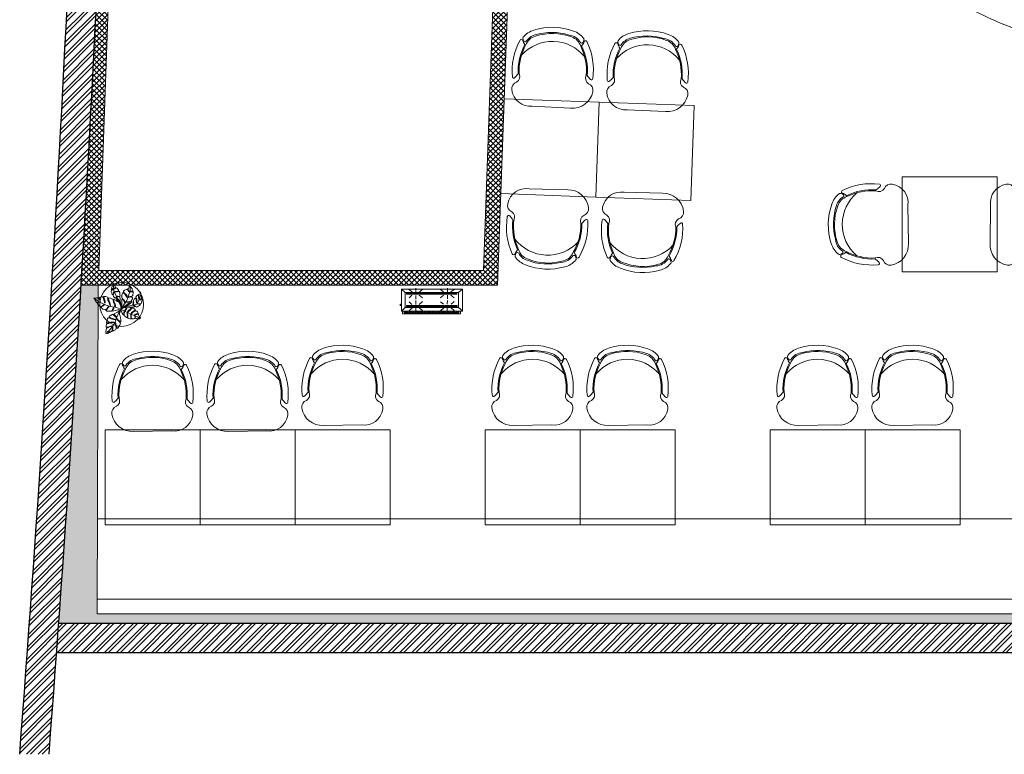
# Model space of a CAD drawing. Header units: millimetres. Extents: x 256680 to 410391, y -77299 to -22623.
# Tile 191 of 241: x 382854 to 389591, y -77003 to -71975. Entities that reach past the tile are written whole.
import ezdxf

# ---------------------------------------------------------------- set-up
doc = ezdxf.new("R2010")
doc.units = ezdxf.units.MM
doc.header["$LTSCALE"] = 2.5
doc.linetypes.add('HIDDENX2', pattern=[19.049999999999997, 12.7, -6.35])
for name, color, linetype, lineweight in [('ELEVATION 1', 143, 'Continuous', 18), ('ELEVATION 3', 23, 'Continuous', 13), ('FURNITURES', 30, 'Continuous', 15), ('HATCH LIGHT', 250, 'Continuous', 0), ('TREES', 55, 'Continuous', 5), ('WALL', 132, 'Continuous', 25)]:
    doc.layers.add(name, color=color, linetype=linetype, lineweight=lineweight)

# ---------------------------------------------------------------- blocks, each defined once
blk = doc.blocks.new('04P-CH~1')
blk.add_line((-0.6031483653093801, 0.6001817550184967), (-0.3259178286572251, 0.5969723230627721))
for centre, radius, start, end in [((-0.6123443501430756, 0.4516051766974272), 0.148860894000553, 86.45825840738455, 170.8444097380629), ((-0.3081052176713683, 0.4618155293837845), 0.1363255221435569, 9.13238634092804, 97.50786775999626), ((-0.7091651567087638, 0.4672097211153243), 0.05079066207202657, 170.8444097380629, 251.0023082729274), ((-0.2234067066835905, 0.4739772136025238), 0.05079066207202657, 290.5940558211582, 10.75195435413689), ((-0.3025703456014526, 0.3344026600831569), 0.4559836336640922, 173.9296067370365, 208.6243251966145), ((-0.7461821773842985, 0.3807082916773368), 0.01, 46.56635044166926, 168.9611198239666), ((-0.9103324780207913, 0.20732829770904), 0.2487591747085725, 38.01323135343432, 46.56635044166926), ((-0.7491188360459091, 0.3791521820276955), 0.04638056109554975, 334.7033744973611, 59.67207026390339), ((-0.3124619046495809, 0.3390812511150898), 0.4024527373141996, 176.9456822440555, 208.3688467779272), ((-0.3123134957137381, 0.339010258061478), 0.3953949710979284, 177.0536994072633, 208.5231631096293), ((-0.6165329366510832, 0.3347719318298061), 0.395394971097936, 333.0732009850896, 4.542664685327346), ((-0.6163865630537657, 0.3348470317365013), 0.4024527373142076, 333.2275173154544, 4.650681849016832), ((-0.1810154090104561, 0.3870668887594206), 0.04638056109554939, 121.9242938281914, 206.8929895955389), ((-0.6261439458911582, 0.3298946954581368), 0.4559836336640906, 332.97203889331, 7.666757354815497), ((-0.01507763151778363, 0.2198008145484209), 0.2487591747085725, 135.0300136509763, 143.5831327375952), ((-0.183994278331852, 0.388540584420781), 0.01, 12.63524426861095, 135.0300136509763), ((-0.4650128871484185, 0.4209880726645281), 0.2984630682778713, 220.6847974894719, 320.3883365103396), ((-0.5508516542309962, 0.06342454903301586), 0.143257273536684, 143.8869854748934, 158.532609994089), ((-0.5650891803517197, 0.1825388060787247), 0.1, 198.8657511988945, 254.7714601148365), ((-0.359496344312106, 0.1854030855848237), 0.1, 286.8249039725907, 342.7306128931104), ((-0.37041003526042, 0.06593842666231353), 0.143257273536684, 23.06375409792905, 37.70937861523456), ((-0.6934768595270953, 0.1195123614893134), 0.01, 200.825950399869, 338.532609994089), ((-0.6722474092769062, 0.1012386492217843), 0.01, 162.6984799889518, 217.1873220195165), ((-0.5508516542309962, 0.06342454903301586), 0.1371488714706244, 154.5720803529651, 162.6984799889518), ((-0.565089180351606, 0.1825388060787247), 0.1445087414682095, 217.1873220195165, 254.7714601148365), ((-0.6656831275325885, 0.118019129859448), 0.01, 32.67559531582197, 154.5720803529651), ((-0.565089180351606, 0.1825388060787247), 0.1095070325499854, 212.675595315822, 265.1902148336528), ((-0.4661007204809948, 0.4572993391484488), 0.3918096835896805, 251.3561602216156, 290.2402038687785), ((-0.5751096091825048, 0.06345261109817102), 0.01, 75.17077140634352, 85.19021483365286), ((-0.4624460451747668, 0.4792239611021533), 0.4207656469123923, 254.8304803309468, 288.6631076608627), ((-0.359496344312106, 0.1854030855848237), 0.1095070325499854, 286.8249039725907, 328.9207687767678), ((-0.359496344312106, 0.1854030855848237), 0.1445087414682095, 286.8249039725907, 324.4090420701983), ((-0.2571440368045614, 0.1237108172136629), 0.01, 27.02428373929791, 148.9207687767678), ((-0.37041003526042, 0.06593842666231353), 0.1371488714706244, 18.89788410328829, 27.02428373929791), ((-0.2501148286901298, 0.1071197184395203), 0.01, 324.4090420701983, 18.89788410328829), ((-0.2294026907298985, 0.125977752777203), 0.01, 203.063754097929, 340.7704136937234), ((-0.466082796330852, 0.45601277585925), 0.4350317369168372, 251.6489727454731, 289.9473913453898)]:
    blk.add_arc(centre, radius, start, end)
blk = doc.blocks.new('Table chair 1')
at = {"layer": 'FURNITURES'}
blk.add_lwpolyline([(-325, 325.0000000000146), (-325, -324.9999999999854), (325, -325.0000000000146), (325, 324.9999999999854)], close=True, dxfattribs=at)
at = {"layer": 'FURNITURES', "xscale": 946.5666576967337, "yscale": 946.5666576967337, "zscale": 946.5666576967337, "rotation": 180}
blk.add_blockref('04P-CH~1', (-439.7115410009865, 845.5426168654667), dxfattribs=at)
at = {"layer": 'FURNITURES', "xscale": -946.5666576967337, "yscale": 946.5666576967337, "zscale": 946.5666576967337}
blk.add_blockref('04P-CH~1', (-439.7115410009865, -849.997165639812), dxfattribs=at)
blk = doc.blocks.new('sdfvx')
at = {"layer": 'TREES'}
for p, q in [((2.86361204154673, 3.21350058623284), (23.73006125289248, -7.450467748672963)), ((23.73006125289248, -7.450467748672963), (56.91737611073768, -26.32399523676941)), ((56.91737611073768, -26.32399523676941), (77.69897901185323, -35.44267033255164)), ((77.69897901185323, -35.44267033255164), (104.4082512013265, -43.87995524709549)), ((104.4082512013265, -43.87995524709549), (135.6654313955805, -59.10325100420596)), ((135.6654313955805, -59.10325100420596), (160.2256677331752, -69.68472845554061))]:
    blk.add_line(p, q, dxfattribs=at)
for points in [[(-1.311514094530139, 38.92972212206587), (-10.18105905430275, 63.84178030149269), (-20.10781587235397, 72.73270872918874), (-38.51009541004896, 89.06188571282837), (-41.00375610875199, 94.81125571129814), (-39.95501727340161, 99.22217654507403), (-37.27780286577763, 106.3019538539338), (-39.71516043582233, 109.5550929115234), (-43.78725724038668, 101.4316020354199), (-47.33390058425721, 96.9648959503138), (-51.68741337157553, 101.3227528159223), (-56.33076659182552, 106.5515860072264), (-63.76170922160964, 112.5956916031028), (-64.33504865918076, 123.0454583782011), (-61.424304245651, 131.750439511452), (-57.40851056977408, 142.3701613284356), (-57.86709755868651, 150.7299625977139), (-62.51677031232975, 147.2511340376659), (-63.10268564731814, 140.285516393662), (-66.71195165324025, 129.6073794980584), (-69.91037571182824, 124.6759726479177), (-73.0441718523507, 128.8585132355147), (-76.69494113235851, 140.9945287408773), (-81.1005205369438, 153.6537210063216), (-79.58471439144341, 161.3151002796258), (-71.04017900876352, 168.7959341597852), (-62.37895638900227, 177.0893292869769), (-67.7228996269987, 177.4425510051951), (-73.12940235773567, 171.5842809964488), (-80.68134650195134, 171.0106802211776), (-79.85981813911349, 182.5040589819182), (-74.73891203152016, 195.0384605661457), (-69.73484139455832, 206.7602703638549), (-65.60221224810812, 218.192583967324), (-52.07883578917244, 202.5644181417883), (-49.18072314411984, 193.8541265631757), (-45.23380849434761, 189.5546949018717), (-48.25917171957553, 182.9396082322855), (-55.81326935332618, 179.4634602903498), (-58.1985749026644, 174.4151623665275), (-51.5744312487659, 177.1956095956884), (-43.20720780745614, 180.5549172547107), (-40.12547828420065, 184.6737120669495), (-32.80914716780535, 180.7195517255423), (-24.68177326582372, 173.7459938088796), (-18.76455375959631, 162.9430662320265), (-29.34193159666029, 155.7543889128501), (-42.00637929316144, 154.2566055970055), (-50.89481238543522, 153.0456683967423), (-51.07211702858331, 148.9241929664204), (-42.30037847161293, 149.322518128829), (-31.90238100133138, 149.4872135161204), (-21.44385118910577, 152.9607316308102), (-15.11163098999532, 153.7095978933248), (-10.00545426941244, 145.9260678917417), (-8.329155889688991, 134.4884337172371), (-9.380048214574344, 127.1749657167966), (-7.470219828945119, 117.3625353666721), (-13.92135852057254, 112.8985200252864), (-26.64210934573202, 113.8969676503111), (-32.91594339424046, 113.5544277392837), (-32.97641256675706, 110.2455440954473), (-27.10916935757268, 110.646560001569), (-14.04021384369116, 109.1833100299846), (-8.172970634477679, 109.584325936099), (-7.19934529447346, 90.36852299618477), (-5.877515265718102, 70.68791770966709), (-1.82647467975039, 49.78576445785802)], [(-226.3925311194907, 96.29935904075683), (-222.4654913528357, 90.63831571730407), (-218.0922489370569, 84.28750535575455), (-214.3365367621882, 76.70487013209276), (-209.3480222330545, 68.50492093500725), (-205.8379376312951, 62.27814009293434), (-199.3023901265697, 61.77919851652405), (-192.4570504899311, 63.43669180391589), (-184.9919224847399, 69.40697365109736), (-184.1929219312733, 65.77070567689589), (-190.2394092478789, 60.4769138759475), (-199.6742223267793, 59.19150914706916), (-200.2939402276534, 54.87871046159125), (-197.0295536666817, 50.00779412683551), (-188.9581228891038, 41.80502143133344), (-182.0574470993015, 34.65086800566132), (-173.8000297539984, 27.74192986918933), (-164.1173309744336, 30.75244391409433), (-154.8661758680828, 33.8249676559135), (-147.9566012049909, 38.99474006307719), (-141.9101211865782, 44.2884810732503), (-137.8422882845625, 41.94323428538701), (-144.9377790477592, 35.47961719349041), (-151.7854472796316, 30.74117033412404), (-159.8038704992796, 27.05134274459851), (-164.9229649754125, 25.14580054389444), (-168.4397534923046, 22.12968016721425), (-163.3870817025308, 17.44196942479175), (-150.8781807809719, 6.400614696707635), (-141.0162698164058, 1.462072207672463), (-132.0771649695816, -0.702802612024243), (-118.8754827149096, 8.404856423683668), (-112.4549123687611, 19.36725050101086), (-103.6309183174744, 28.66378237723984), (-97.71283058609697, 26.93300581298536), (-106.5346296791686, 20.7174985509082), (-112.0300726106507, 10.0623395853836), (-119.2495025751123, 2.736193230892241), (-124.8644389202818, -2.619557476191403), (-124.6209990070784, -7.056385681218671), (-118.4572837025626, -10.14301662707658), (-108.5311450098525, -11.56933078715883), (-96.63080498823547, -11.51859467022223), (-81.27790417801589, -11.963966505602), (-74.49001788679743, -4.575810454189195), (-66.77255109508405, 9.281569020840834), (-61.95434987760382, 21.35460219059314), (-59.86298373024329, 14.45129063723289), (-66.71728540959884, 0.4699324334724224), (-70.11232238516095, -4.764632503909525), (-71.84090343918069, -7.597587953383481), (-69.992899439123, -10.06403063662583), (-59.20134480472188, -8.533410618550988), (-44.64743724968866, -5.34246368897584), (-36.44528558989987, -3.439765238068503), (-25.8374593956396, -0.1220160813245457), (-18.19093154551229, 0.9801830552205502), (-0.1246812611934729, 1.025312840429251), (-1.286474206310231, 14.39779702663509), (-2.260163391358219, 32.14509972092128), (-6.445294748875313, 42.87077938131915), (-12.97413833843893, 52.61262217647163), (-16.7895692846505, 62.84490567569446), (-27.51244310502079, 70.98850229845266), (-39.34628997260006, 77.53100899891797), (-56.60471859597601, 86.17349640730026), (-59.32032619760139, 82.6020310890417), (-58.71176529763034, 71.50994024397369), (-53.10804912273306, 61.46086233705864), (-47.62820897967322, 50.54919425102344), (-45.41734941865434, 38.34647443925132), (-46.34911028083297, 28.79632798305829), (-49.61802039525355, 27.50526613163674), (-52.69874898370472, 30.58906345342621), (-50.90156488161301, 43.09619487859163), (-57.05857627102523, 55.42572704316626), (-61.18393298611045, 63.50164672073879), (-64.81125287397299, 78.10879951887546), (-64.18708188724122, 88.58358651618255), (-76.39276825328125, 92.53835305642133), (-88.59851778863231, 96.49318051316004), (-100.6802576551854, 101.3105271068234), (-104.6905667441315, 97.92510100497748), (-104.819029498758, 90.90059355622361), (-99.15997717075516, 72.03986893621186), (-94.17372806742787, 60.75890525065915), (-90.23435792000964, 51.38915101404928), (-86.54499796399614, 37.21325272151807), (-91.29451836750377, 34.81443619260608), (-97.07969755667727, 49.73165772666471), (-102.7410007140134, 65.5114694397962), (-110.9296667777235, 82.0946140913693), (-111.5382349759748, 93.18665414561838), (-109.8672555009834, 101.7502418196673), (-113.6252258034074, 106.2519133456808), (-126.6320930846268, 110.7620248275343), (-132.5501103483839, 112.4927912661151), (-142.2306214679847, 112.5632510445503), (-145.3158031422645, 109.4850600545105), (-141.1905168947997, 101.4091505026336), (-139.0415564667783, 88.7751559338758), (-133.3803164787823, 72.99540513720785), (-132.5858394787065, 63.19715897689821), (-133.3914734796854, 57.59051560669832), (-136.7820646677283, 58.51788819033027), (-138.6256155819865, 67.14631918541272), (-142.0073078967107, 80.39761760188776), (-145.6346277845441, 95.0047704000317), (-151.6698803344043, 105.1159087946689), (-161.469892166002, 110.4857260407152), (-166.8966542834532, 109.5047837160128), (-174.915007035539, 105.8149460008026), (-180.2842526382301, 99.10327999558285), (-175.6698284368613, 85.23467773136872), (-179.4345099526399, 80.49339724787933), (-180.9084163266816, 88.62854378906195), (-184.6022293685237, 96.64245376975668), (-187.3730953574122, 101.8826758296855), (-194.7120187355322, 99.85593773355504), (-204.51647635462, 99.0638174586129), (-210.9302723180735, 97.34431447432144), (-219.4997399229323, 99.0158540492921)], [(165.2719896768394, 149.4050893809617), (168.0412583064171, 135.6687579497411), (170.3002898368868, 123.2006444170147), (173.6174930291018, 104.0027203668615), (174.1797136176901, 97.3441744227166), (162.8334602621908, 88.85495952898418), (155.3896734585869, 86.38274740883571), (153.3315898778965, 82.63064340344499), (157.8675081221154, 82.48481838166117), (165.2399933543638, 84.46132247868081), (171.4092120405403, 88.63464510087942), (176.3699911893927, 87.92181710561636), (177.7106247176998, 79.63350640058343), (174.0192479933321, 71.56230554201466), (168.4783153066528, 54.14323677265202), (162.5228676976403, 51.45710926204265), (150.8280943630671, 51.11364554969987), (141.0490055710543, 53.53078862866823), (137.7875849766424, 51.97551327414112), (142.0385715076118, 49.84676486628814), (155.0765259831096, 45.44338211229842), (163.0137867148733, 44.30285529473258), (160.9557031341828, 40.55075128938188), (154.2191613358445, 35.95299534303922), (144.2211916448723, 29.7999132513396), (134.0808302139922, 22.6553847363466), (122.4599133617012, 26.34914407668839), (113.0395495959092, 34.78649451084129), (105.244758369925, 36.91850841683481), (109.2107985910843, 32.80673504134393), (116.1533276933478, 28.26731363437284), (115.5122112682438, 23.80559634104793), (108.8495186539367, 23.24501265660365), (87.09071751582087, 23.33571784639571), (50.44957893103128, 25.56490702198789), (31.88103775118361, 26.71515929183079), (52.65531230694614, 37.39151804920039), (75.6276555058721, 49.26994274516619), (91.72870800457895, 66.18355778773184), (103.0672334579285, 64.0482885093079), (104.2653974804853, 54.76849071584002), (97.80613725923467, 41.5292146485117), (99.57673421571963, 39.75688023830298), (106.3870620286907, 48.39186936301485), (109.0176490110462, 59.65142662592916), (105.8351169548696, 69.21636371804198), (104.4944834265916, 77.50467442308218), (110.0303135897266, 87.84076392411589), (118.0464628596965, 97.82044955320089), (126.7596520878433, 91.50863281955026), (127.1029990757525, 76.27991249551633), (130.8476107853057, 60.05644971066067), (135.3097503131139, 55.87344230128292), (133.8292653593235, 66.71172003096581), (131.9950947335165, 78.61283059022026), (132.5700752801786, 89.66175821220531), (128.7490521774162, 98.30648291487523), (124.6430900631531, 104.968233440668), (130.5324722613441, 114.2415611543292), (137.7676609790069, 122.3095473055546), (142.4486741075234, 126.6967142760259), (147.1905723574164, 117.4136611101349), (147.1777492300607, 99.70624846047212), (150.4314419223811, 90.63703964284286), (152.3496813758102, 96.9391614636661), (151.227850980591, 113.7976566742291), (150.3120783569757, 121.51896440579), (146.8446777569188, 129.100917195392), (156.6263214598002, 130.225289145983), (161.3047092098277, 131.0709512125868)], [(165.1122014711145, -71.19605071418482), (159.6348838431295, -74.08447243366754), (154.6325227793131, -75.2957577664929), (145.4412452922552, -74.29670194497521), (134.3576304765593, -73.02573096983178), (125.4364802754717, -72.38715459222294), (121.158650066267, -68.55571661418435), (120.5327485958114, -61.71067725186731), (119.4573196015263, -53.51428391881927), (116.3941203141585, -52.43074432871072), (117.7865569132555, -58.42098873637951), (117.9611807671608, -66.16622695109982), (116.4246807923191, -72.3789326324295), (113.3145938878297, -73.86207220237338), (106.1497755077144, -74.44091214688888), (99.25508441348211, -75.38023153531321), (93.80304759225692, -75.24019343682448), (87.54404403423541, -69.51570281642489), (86.65135993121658, -57.80715969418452), (86.11770960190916, -48.08024363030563), (85.67295846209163, -39.97452597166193), (81.70728170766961, -40.69134342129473), (82.19404441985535, -52.98493864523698), (84.03283401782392, -64.82937842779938), (85.55953333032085, -72.12562369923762), (85.96225830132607, -76.04356537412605), (83.93413416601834, -76.71713097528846), (73.97783104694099, -74.3214900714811), (65.64374526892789, -71.83723408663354), (57.62507253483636, -69.39830066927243), (58.12809191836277, -59.1770183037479), (57.73196389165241, -46.25317024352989), (56.07258912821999, -35.39950340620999), (56.30229210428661, -29.32068458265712), (53.87151346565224, -26.07631863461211), (52.06655123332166, -29.67708350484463), (53.04981415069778, -40.75526208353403), (55.16031829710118, -50.70876060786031), (54.83844924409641, -59.6693646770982), (51.13796056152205, -67.50115737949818), (47.03968612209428, -64.66051259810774), (41.68148770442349, -59.38717709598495), (33.7096952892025, -54.38161530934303), (25.83007624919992, -46.494217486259), (25.97413962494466, -34.2912673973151), (29.22828260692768, -20.6052285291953), (28.51348194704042, -12.13899076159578), (25.80764410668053, -15.28859038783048), (24.85661399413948, -21.9070879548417), (24.0834673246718, -31.76789087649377), (22.9981744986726, -37.08038757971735), (23.31032065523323, -41.62869379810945), (20.47188512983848, -41.22083119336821), (16.64533253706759, -36.48919436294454), (11.42466372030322, -28.01887607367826), (8.681661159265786, -20.22624457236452), (3.957563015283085, -10.54051976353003), (0, 0), (6.899559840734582, 7.693825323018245), (15.73507044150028, 13.17938021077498), (21.95697974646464, 18.397110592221), (29.34816374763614, 20.55179583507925), (39.66676022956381, 20.67746073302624), (45.97272187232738, 17.51963914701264), (43.21999641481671, 11.80336036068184), (36.54521493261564, 3.433959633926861), (32.2155651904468, -2.055726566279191), (31.26620010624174, -6.422762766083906), (37.25841373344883, -7.283800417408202), (41.9486918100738, -1.524269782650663), (48.58304898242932, 13.28442921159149), (52.68785719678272, 19.4497517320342), (56.87997733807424, 21.7424551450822), (65.2157354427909, 21.50971131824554), (74.99248279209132, 20.10486361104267), (81.52487322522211, 18.52282640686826), (84.85494020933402, 12.57587451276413), (78.63135857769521, 5.106631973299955), (66.0080473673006, -4.338096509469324), (57.21622796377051, -11.75996601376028), (54.59770205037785, -18.78218474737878), (56.71313811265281, -21.98123825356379), (62.66659245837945, -14.15151627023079), (71.0524977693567, -7.314648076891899), (79.61795155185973, -1.468623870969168), (86.60808290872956, 6.855515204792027), (92.01968812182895, 13.15472458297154), (97.60758221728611, 13.96015711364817), (106.6629951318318, 12.01557987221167), (113.2842993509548, 8.812445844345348), (122.3276488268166, -2.14704995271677), (113.4087759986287, -6.002404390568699), (97.0898375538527, -16.52447043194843), (89.33468786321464, -23.45197363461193), (85.41102997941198, -28.356617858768), (84.055680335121, -33.30864524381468), (88.96753305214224, -32.72773458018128), (94.2902317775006, -24.80737758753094), (105.1101826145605, -16.71189169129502), (114.6201327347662, -13.25333722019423), (125.3479101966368, -8.03968736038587), (133.0059545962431, -10.74846521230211), (138.6342098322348, -16.38227003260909), (142.1001340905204, -21.38375129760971), (143.1823083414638, -27.89596717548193), (131.4127104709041, -33.0366892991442), (120.8660833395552, -36.98966086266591), (114.1039899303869, -41.48644248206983), (116.8955378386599, -44.46098424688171), (124.5131579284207, -40.73046383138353), (131.9949134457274, -37.94546483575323), (142.497927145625, -32.05613799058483), (145.7859679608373, -33.81531390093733), (147.3142691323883, -38.86003688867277), (150.9548172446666, -51.6067563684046), (157.4370604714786, -60.2584055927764), (163.3337706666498, -68.50420201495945)], [(-123.2780142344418, -201.73489769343), (-115.2066815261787, -199.7805871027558), (-109.679582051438, -197.4606886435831), (-103.9333349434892, -193.6151769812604), (-101.8925801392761, -186.6421274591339), (-99.5596147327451, -177.6349980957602), (-96.57946418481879, -178.582241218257), (-97.67552549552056, -186.2100534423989), (-96.1515603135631, -190.0621558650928), (-92.95226943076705, -189.4838365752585), (-86.11519559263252, -185.2761035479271), (-79.49732525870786, -182.5938720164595), (-75.71347223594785, -177.9474132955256), (-74.03284148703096, -166.2514108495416), (-71.84071886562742, -150.9957864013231), (-70.59851701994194, -142.3509393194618), (-67.76186178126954, -140.6824777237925), (-66.8929615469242, -145.4785380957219), (-68.23920510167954, -160.5870250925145), (-71.64019549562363, -175.7915444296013), (-68.37040910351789, -178.33745741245), (-59.49758831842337, -173.5302441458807), (-52.87971798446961, -170.8480126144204), (-46.69770179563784, -167.5841867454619), (-41.82300744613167, -162.5754050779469), (-39.41690130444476, -153.0597684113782), (-41.87760970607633, -137.6545829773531), (-45.21259385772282, -124.7189077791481), (-50.00104038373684, -111.0553116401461), (-48.7614910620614, -106.0432549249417), (-45.56477493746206, -109.097685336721), (-43.53461563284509, -116.655695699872), (-39.47157403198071, -128.1389361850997), (-33.81150428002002, -142.9658124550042), (-33.57289122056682, -152.9110346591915), (-25.72076931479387, -152.4822763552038), (-17.45219552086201, -141.1643378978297), (-13.6438305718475, -135.9658892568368), (-10.3906131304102, -128.1655226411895), (-3.772055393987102, -112.7635312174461), (-12.25726236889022, -100.034499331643), (-20.98004995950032, -93.42659581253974), (-31.44167332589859, -83.09999390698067), (-34.48959639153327, -75.39573827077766), (-35.2854968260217, -70.09115034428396), (-32.08878799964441, -73.14563154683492), (-28.02317164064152, -80.99612233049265), (-18.28695319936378, -89.14236858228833), (-7.752189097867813, -98.96046318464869), (-2.447023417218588, -101.7988972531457), (-1.28046659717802, -97.29531730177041), (-1.050730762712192, -81.23869500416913), (-2.78338171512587, -64.38107485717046), (-6.191436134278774, -51.95391708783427), (-12.79871096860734, -40.10508873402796), (-11.55650912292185, -31.46024165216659), (-1.794020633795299, -3.278858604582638), (-15.61432344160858, -12.7114610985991), (-30.08703137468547, -19.45518038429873), (-56.75696432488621, -34.4172122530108), (-57.04924539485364, -36.45128196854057), (-52.39048992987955, -45.62321915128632), (-38.47434044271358, -56.13844028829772), (-36.44418113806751, -63.69645065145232), (-41.67628384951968, -60.34954994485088), (-56.39363152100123, -51.79527082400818), (-64.24902534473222, -39.56886256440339), (-70.28232624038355, -38.18290387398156), (-71.02009217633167, -37.84993891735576), (-73.43187350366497, -39.17785118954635), (-84.85136062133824, -46.36029616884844), (-93.43426296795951, -51.87426942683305), (-98.30895001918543, -56.8830003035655), (-95.55066279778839, -62.98858607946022), (-83.63020154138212, -66.77753831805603), (-70.32934817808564, -71.80292892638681), (-53.53949032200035, -77.84862944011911), (-46.27186008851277, -81.48802069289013), (-49.47115097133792, -82.06633998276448), (-63.28358127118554, -80.60066283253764), (-81.60004223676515, -74.33554868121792), (-99.8434402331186, -67.56196789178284), (-106.5317283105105, -67.11992648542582), (-111.6987037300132, -74.16277786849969), (-116.5081930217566, -89.5612709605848), (-120.7331274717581, -100.8916754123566), (-122.1214698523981, -110.5535573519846), (-110.5611399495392, -109.6196074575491), (-88.89129729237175, -103.3910471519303), (-71.2245889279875, -103.3344877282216), (-59.30155291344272, -103.4906902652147), (-60.39496899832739, -107.4857629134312), (-73.26269850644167, -106.6747976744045), (-86.56884961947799, -108.9149370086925), (-101.7669697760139, -113.4783514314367), (-115.0731208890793, -115.7184907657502), (-121.6204957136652, -121.5249545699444), (-122.7922798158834, -133.294074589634), (-123.0924333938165, -146.2264239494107), (-109.4235761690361, -145.0764370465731), (-97.13253629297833, -139.0572620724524), (-81.93441613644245, -134.4938476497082), (-73.28374127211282, -135.7368869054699), (-83.60981960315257, -138.9243100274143), (-99.89869602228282, -143.8499559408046), (-113.4267177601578, -151.2484887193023), (-121.9338973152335, -152.6211541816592), (-124.1990197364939, -168.3853061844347), (-126.0988539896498, -181.6068101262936), (-127.3410558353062, -190.251657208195), (-125.454391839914, -195.1939628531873)]]:
    blk.add_lwpolyline(points, close=True, dxfattribs=at)
for points in [[(-7.681071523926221, 66.80012284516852), (-34.49221871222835, 102.5841648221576), (-43.18869554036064, 125.8125939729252), (-58.32790850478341, 156.1872268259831), (-62.14333606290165, 181.6171411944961), (-63.40039723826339, 210.4116736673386)], [(2.172293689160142, 10.23895839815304), (5.01913619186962, 26.52723592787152), (7.723509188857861, 41.82402636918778), (8.443506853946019, 57.40590531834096), (7.250515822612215, 73.76867225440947), (6.690913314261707, 83.96867231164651), (10.94444745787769, 85.38138814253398), (20.79221974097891, 79.91849897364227), (26.66877881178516, 71.48441403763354), (30.34733240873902, 61.84820224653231), (35.23942806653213, 64.18112034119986), (32.33935057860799, 72.1875064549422), (26.81896892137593, 83.1003345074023), (15.1293685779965, 89.83983993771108), (6.347495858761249, 99.19740276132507), (6.922546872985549, 110.2463202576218), (7.072673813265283, 121.8623016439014), (9.06469198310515, 132.2016058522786), (13.89072952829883, 141.121774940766), (20.97827574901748, 141.115304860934), (36.27781666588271, 127.7853236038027), (43.99364888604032, 114.533107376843), (50.78859866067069, 101.9191688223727), (54.90221820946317, 105.8819125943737), (50.79880370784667, 116.0851273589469), (43.79021649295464, 127.2117997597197), (30.54621154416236, 140.7524207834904), (22.18927019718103, 149.542970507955), (22.26567429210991, 157.1216577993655), (29.78318394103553, 163.6311640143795), (36.94451617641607, 167.6619271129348), (48.85554503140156, 173.0341110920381), (57.85104789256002, 165.1637636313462), (64.2923824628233, 153.6126477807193), (70.59896813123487, 151.694478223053), (68.9021571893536, 157.5040458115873), (61.04123738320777, 166.2233208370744), (53.95879368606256, 173.3127701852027), (55.37838622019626, 176.1446618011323), (65.72989334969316, 181.234880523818), (68.50287937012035, 193.4859350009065), (70.14128233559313, 204.8880619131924), (77.57734853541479, 196.7358406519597), (85.86305877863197, 187.4495727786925), (95.28086763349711, 175.4707073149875), (99.17057422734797, 163.7802365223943), (95.69289811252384, 157.1962409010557), (81.72888820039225, 155.1549321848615), (73.86031095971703, 153.2497129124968), (76.26691451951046, 148.8560657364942), (88.17531799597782, 150.6867448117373), (96.96484814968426, 151.9536762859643), (103.2027503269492, 153.081252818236), (101.4218778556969, 140.6876388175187), (100.2082653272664, 128.7185190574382), (98.28754872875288, 118.8749228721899), (91.19738442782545, 115.3399388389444), (73.54716348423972, 112.3103476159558), (66.38576078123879, 108.2795946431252), (63.12179257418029, 103.182855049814), (69.43092585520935, 104.8061497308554), (77.01711899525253, 108.2699098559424), (88.71189232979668, 108.6133735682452), (96.21911916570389, 100.9568805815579), (93.79976294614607, 87.64310498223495), (88.40640228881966, 78.29850256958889), (81.38235926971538, 68.1762066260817), (73.30262903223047, 68.32524635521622), (56.00858550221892, 67.77439824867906), (44.95237368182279, 68.35113680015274), (48.06877715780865, 65.37346082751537), (57.35177394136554, 63.02760257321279), (70.39228332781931, 62.16573484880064), (72.51649548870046, 59.33057773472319), (68.40288323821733, 55.36788475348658), (58.90100555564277, 49.14351783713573), (48.26455211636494, 42.0702741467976), (2.172286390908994, 10.23890760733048)], [(7.138253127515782, 16.60915033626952), (24.59276228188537, 42.94186732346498), (45.6648062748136, 73.30866369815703), (59.86306782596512, 105.1690744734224), (68.81554804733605, 135.7593999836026), (76.49090524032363, 164.5093209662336), (77.14228988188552, 183.1369358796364), (72.54540875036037, 196.9529403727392)], [(-11.40078712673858, 11.44930280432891), (-48.75937883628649, 21.21930921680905), (-90.00426266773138, 28.46645945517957), (-123.2928338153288, 38.97219290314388), (-167.0562521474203, 59.34661203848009), (-204.3439049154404, 81.8717987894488), (-215.3124840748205, 91.37120912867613)], [(49.03523715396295, 29.81602521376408), (74.41155853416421, 33.75929782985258), (106.0257893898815, 38.83019776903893), (132.5393896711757, 47.16389272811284), (145.4528075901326, 66.5594655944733), (156.6719694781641, 95.30612107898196), (163.7088356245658, 123.1358296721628)], [(-10.88834438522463, -12.35246399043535), (-37.97329583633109, -67.1098476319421), (-48.53962773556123, -100.8849122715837), (-65.42889637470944, -131.6753483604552), (-95.41033260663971, -170.445911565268), (-117.8161125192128, -189.025237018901)]]:
    blk.add_lwpolyline(points, dxfattribs=at)
for radius, start, end in [(74.10272323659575, 67.95600812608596, 75.26503663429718), (74.10272323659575, 51.32077306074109, 54.25267464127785), (74.10272323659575, 9.822767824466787, 13.08212103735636), (101.629737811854, 19.22151081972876, 20.02125703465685), (101.629737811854, 238.6692265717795, 240.9864653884)]:
    blk.add_arc((2.600023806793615, 7.311754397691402), radius, start, end, dxfattribs=at)
blk = doc.blocks.new('kjdfhjakld')
for points in [[(220.9723939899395, 83.33868941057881), (-278.815168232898, 83.33868941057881), (-278.815168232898, -97.24072529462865), (220.9723939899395, -97.24072529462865)], [(198.2149081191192, 97.9068161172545), (-249.7644937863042, 97.9068161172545), (-249.7636321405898, 83.33868941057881), (198.2149081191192, 83.23684288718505)], [(190.3764734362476, 52.93889655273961), (190.3764734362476, -69.25123859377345), (-247.424414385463, -69.25123859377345), (-247.424414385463, 52.93889655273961)], [(-247.424414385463, -69.25123859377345), (190.3764734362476, -69.25123859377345), (190.3764734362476, 52.93889655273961), (-247.424414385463, 52.93889655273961)], [(179.9223511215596, 46.55184329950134), (-235.0141763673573, 46.55184329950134), (-235.0399826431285, 38.2551256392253), (179.9223511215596, 38.2551256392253)], [(-235.0399826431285, 38.2551256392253), (179.9223511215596, 38.2551256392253), (179.9223511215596, 46.55184329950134), (-235.0399826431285, 46.55184329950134)], [(179.5920307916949, -56.1777792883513), (-232.9625774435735, -56.1777792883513), (-232.9625774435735, -64.48223883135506), (179.5920307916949, -64.48223883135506)], [(-232.9625774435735, -64.48223883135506), (179.5920307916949, -64.48223883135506), (179.5920307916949, -56.1777792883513), (-232.9625774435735, -56.1777792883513)]]:
    blk.add_lwpolyline(points, close=True)
for points in [[(-247.424414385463, 52.93889655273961), (-278.2422689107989, 80.93096388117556), (-278.2422689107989, 80.93096388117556)], [(212.7355064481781, 83.33868941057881), (212.7355064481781, 106.6126569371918), (-261.8027528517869, 106.6126569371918), (-261.8027528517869, 83.33868941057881)], [(-261.8027528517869, 83.33868941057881), (-261.8027528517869, 106.6126569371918), (212.7355064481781, 106.6126569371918), (212.7355064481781, 83.33868941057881)], [(-241.7389877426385, 83.16894520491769), (-241.6167719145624, 97.61485608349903), (-241.6167719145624, 97.61485608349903)], [(-231.2854605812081, 85.48833003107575), (-231.1836140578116, 97.5265890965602), (-231.1836140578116, 97.5265890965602)], [(-223.2599545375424, 85.42043234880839), (-223.1581080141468, 97.45869141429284), (-223.1581080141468, 97.45869141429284)], [(-212.8267966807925, 85.33216536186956), (-212.7249501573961, 97.37042442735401), (-212.7249501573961, 97.37042442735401)], [(-204.8012906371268, 85.2642676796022), (-204.6994441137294, 97.30252674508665), (-204.6994441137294, 97.30252674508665)], [(-196.7757845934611, 85.19636999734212), (-196.6739380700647, 97.23462906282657), (-196.6739380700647, 97.23462906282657)], [(-186.3426267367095, 85.10810301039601), (-186.2407802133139, 97.14636207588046), (-186.2407802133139, 97.14636207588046)], [(-177.5145700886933, 85.03341555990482), (-177.4127235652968, 97.07167462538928), (-177.4127235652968, 97.07167462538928)], [(-167.8839628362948, 84.95193834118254), (-167.7821163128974, 96.990197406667), (-167.7821163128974, 96.990197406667)], [(-159.0559061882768, 84.87725089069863), (-158.9540596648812, 96.91550995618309), (-158.9540596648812, 96.91550995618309)], [(-154.717949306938, 58.06144229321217), (-154.6173048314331, 89.36187417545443), (-154.6173048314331, 89.36187417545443)], [(-151.0304001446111, 84.80935320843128), (-150.9285536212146, 96.84761227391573), (-150.9285536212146, 96.84761227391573)], [(-140.5972422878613, 84.72108622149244), (-140.4750264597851, 99.16699710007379), (-140.4750264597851, 99.16699710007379)], [(-132.5717362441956, 84.65318853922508), (-132.4495204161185, 99.09909941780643), (-132.4495204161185, 99.09909941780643)], [(-124.546230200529, 84.585290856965), (-124.4240143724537, 99.03120173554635), (-124.4240143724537, 99.03120173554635)], [(-114.11307234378, 84.49702387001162), (-113.9908565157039, 98.94293474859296), (-113.9908565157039, 98.94293474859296)], [(-106.0875663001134, 84.42912618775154), (-105.9653504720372, 98.87503706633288), (-105.9653504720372, 98.87503706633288)], [(-95.65440844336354, 84.34085920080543), (-95.5321926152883, 98.78677007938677), (-95.5321926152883, 98.78677007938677)], [(-87.62890239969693, 84.27296151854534), (-87.50668657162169, 98.71887239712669), (-87.50668657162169, 98.71887239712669)], [(-79.60339635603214, 84.20506383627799), (-79.48118052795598, 98.65097471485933), (-79.48118052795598, 98.65097471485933)], [(-69.17023849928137, 84.11679684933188), (-69.04802267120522, 98.5627077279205), (-69.04802267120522, 98.5627077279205)], [(-61.14473245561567, 84.0488991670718), (-61.02251662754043, 98.49481004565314), (-61.02251662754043, 98.49481004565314)], [(-50.71157459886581, 83.96063218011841), (-52.19445997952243, 98.42012259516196), (-52.19445997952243, 98.42012259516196)], [(-42.68606855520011, 83.8927344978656), (-42.56385272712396, 98.33864537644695), (-42.56385272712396, 98.33864537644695)], [(-33.85801190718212, 83.81804704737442), (-33.73579607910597, 98.26395792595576), (-33.73579607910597, 98.26395792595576)], [(-23.42485405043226, 83.72978006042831), (-23.30263822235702, 98.17569093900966), (-23.30263822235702, 98.17569093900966)], [(-15.39934800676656, 83.66188237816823), (-15.27713217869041, 98.10779325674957), (-15.27713217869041, 98.10779325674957)], [(-7.373841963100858, 83.59398469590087), (-7.251626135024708, 98.03989557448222), (-7.251626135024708, 98.03989557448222)], [(3.059315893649, 83.50571770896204), (3.18153172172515, 97.95162858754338), (3.18153172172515, 97.95162858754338)], [(11.08482193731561, 83.43782002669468), (11.20703776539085, 97.88373090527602), (11.20703776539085, 97.88373090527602)], [(21.51797979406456, 83.3495530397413), (21.64019562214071, 97.79546391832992), (21.64019562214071, 97.79546391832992)], [(29.54348583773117, 83.28165535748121), (29.66570166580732, 97.72756623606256), (29.66570166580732, 97.72756623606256)], [(37.56899188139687, 83.21375767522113), (37.69120770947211, 97.65966855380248), (37.69120770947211, 97.65966855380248)], [(48.00214973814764, 83.12549068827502), (48.12436556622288, 97.57140156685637), (48.12436556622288, 97.57140156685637)], [(56.02765578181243, 83.05759300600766), (56.14987160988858, 97.50350388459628), (56.14987160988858, 97.50350388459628)], [(64.85571242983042, 82.98290555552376), (64.97792825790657, 97.4288164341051), (64.97792825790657, 97.4288164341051)], [(74.499899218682, 84.5065295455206), (74.60853551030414, 97.3473392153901), (74.60853551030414, 97.3473392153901)], [(83.32795586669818, 84.43184209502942), (83.43659215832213, 97.27265176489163), (83.43659215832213, 97.27265176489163)], [(92.95856311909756, 84.35036487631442), (93.0671994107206, 97.19117454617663), (93.0671994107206, 97.19117454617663)], [(101.7866197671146, 84.27567742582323), (101.8952560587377, 97.11648709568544), (101.8952560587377, 97.11648709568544)], [(103.7189993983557, 59.63820574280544), (103.8170632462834, 90.13606244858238), (103.8170632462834, 90.13606244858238)], [(109.8121258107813, 84.20777974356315), (109.9207621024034, 97.04858941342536), (109.9207621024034, 97.04858941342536)], [(120.2452836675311, 84.11951275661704), (120.3539199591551, 96.96032242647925), (120.3539199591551, 96.96032242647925)], [(128.2707897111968, 84.05161507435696), (128.3794260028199, 96.89242474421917), (128.3794260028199, 96.89242474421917)], [(138.7039475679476, 83.96334808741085), (136.4049320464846, 96.82452706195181), (136.4049320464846, 96.82452706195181)], [(146.7294536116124, 83.89545040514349), (146.8380899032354, 96.7362600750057), (146.8380899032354, 96.7362600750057)], [(154.7549596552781, 83.82755272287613), (154.8635959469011, 96.66836239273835), (154.8635959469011, 96.66836239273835)], [(165.1881175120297, 83.7392857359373), (165.3103333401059, 98.18519661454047), (165.3103333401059, 98.18519661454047)], [(173.2136235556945, 83.67138805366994), (173.3358393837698, 98.11729893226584), (173.3358393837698, 98.11729893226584)], [(182.0416802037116, 83.59670060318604), (182.1638960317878, 98.04261148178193), (182.1638960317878, 98.04261148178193)], [(190.3764734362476, 52.93889655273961), (220.9723939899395, 83.33868941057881), (220.9723939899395, 83.33868941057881)], [(191.672287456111, 83.51522338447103), (191.7945032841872, 97.96113426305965), (191.7945032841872, 97.96113426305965)], [(-186.1164450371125, 27.66423006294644), (-210.2659579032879, 5.269543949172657), (-210.2659579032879, 5.269543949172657)], [(-186.0183811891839, 58.16208676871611), (-210.0285401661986, 79.10646018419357), (-210.0285401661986, 79.10646018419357)], [(-154.8160131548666, 27.5635855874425), (-154.9166576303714, -3.736846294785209), (-154.9166576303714, -3.736846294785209)], [(-125.8252429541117, 57.96853970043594), (-99.26800455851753, 80.35548393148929), (-99.26800455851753, 80.35548393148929)], [(-124.3181564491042, 27.46552173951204), (-99.50542229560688, 6.518567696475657), (-99.50542229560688, 6.518567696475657)], [(75.52822374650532, 28.42809582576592), (48.16841017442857, 6.043732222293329), (48.16841017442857, 6.043732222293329)], [(73.22114269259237, 59.73626959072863), (48.40582791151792, 79.88064845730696), (48.40582791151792, 79.88064845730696)], [(103.6183549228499, 28.33777386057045), (103.5202910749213, -2.160082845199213), (103.5202910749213, -2.160082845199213)], [(132.611705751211, 59.54530315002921), (159.1612022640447, 79.52452185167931), (159.1612022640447, 79.52452185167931)], [(134.9187868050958, 28.23712938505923), (158.9315264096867, 8.095331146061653), (158.9315264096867, 8.095331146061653)], [(220.7943306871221, 27.96100223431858), (231.2278079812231, 27.92745407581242), (231.2613561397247, 38.36093136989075), (220.8278788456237, 38.39447952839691)], [(-247.424414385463, -69.25123859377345), (-278.8151682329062, -97.24072529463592), (-278.8151682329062, -97.24072529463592)], [(-184.0338785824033, -73.46798405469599), (-210.583375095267, -93.44720275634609), (-210.583375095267, -93.44720275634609)], [(-183.9461372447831, -46.1804280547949), (-210.3666023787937, -26.03088793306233), (-210.3666023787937, -26.03088793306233)], [(-155.1411722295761, -73.56088664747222), (-155.2392360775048, -104.0587433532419), (-155.2392360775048, -104.0587433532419)], [(-155.0534308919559, -46.27333064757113), (-154.9553670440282, -15.77547394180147), (-154.9553670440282, -15.77547394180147)], [(-124.6433155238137, -73.65895049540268), (-99.82800074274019, -93.80332936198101), (-99.82800074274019, -93.80332936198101)], [(-124.5555741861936, -46.37139449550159), (-99.61122802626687, -26.38701453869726), (-99.61122802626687, -26.38701453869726)], [(75.20564529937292, -71.89380123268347), (47.8509929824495, -92.67301448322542), (47.8509929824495, -92.67301448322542)], [(75.28564475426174, -47.01397076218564), (48.07034632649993, -24.45412448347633), (48.07034632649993, -24.45412448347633)], [(103.2957764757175, -71.98412319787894), (103.1951320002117, -103.2845550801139), (103.1951320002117, -103.2845550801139)], [(103.3809371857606, -45.49914237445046), (103.4815816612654, -14.19871049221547), (103.4815816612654, -14.19871049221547)], [(134.5962083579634, -72.08476767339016), (158.6063673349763, -93.02914108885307), (158.6063673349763, -93.02914108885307)], [(134.6813690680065, -45.59978684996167), (158.8257206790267, -24.81025108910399), (158.8257206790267, -24.81025108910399)], [(190.3764734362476, -69.25123859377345), (220.3917527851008, -97.24072529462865), (220.3917527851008, -97.24072529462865)]]:
    blk.add_lwpolyline(points)

msp = doc.modelspace()

# ---------------------------------------------------------------- hatches: boundary and pattern name
at = {"layer": 'HATCH LIGHT', "true_color": 0x636466}
h = msp.add_hatch(dxfattribs=at)
h.set_pattern_fill('ANSI32', color=251, scale=6)
h.set_pattern_definition([(45, (318543.9897568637, -89471.69253845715), (-40.41115254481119, 40.41115254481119), []), (45, (318570.9305368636, -89471.69253845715), (-40.41115254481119, 40.41115254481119), [])])
h.paths.add_polyline_path([(395686.8304325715, -75336.64126361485), (395492.8859830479, -75385.48336122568), (395674.4287112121, -76106.36121946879), (383121.7788766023, -76106.25169804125, -0.0002631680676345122), (383107.2518414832, -76306.25157127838), (395931.0410305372, -76306.36345850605)])
h.paths.add_polyline_path([(383535.723854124, -67903.7220395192), (383335.6404247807, -67903.7220395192, -0.01197232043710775), (382854.4226804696, -77002.69860641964), (383055.013045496, -77002.6986064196, 0.01195971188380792)])
h.paths.add_polyline_path([(383519.3491814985, -68444.27090411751), (393198.2912937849, -68793.22951354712, 0.003501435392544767), (393692.3623878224, -69547.3082927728), (393859.9866373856, -69438.19317909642), (393309.8762880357, -68597.122587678), (383525.5838296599, -68244.36574184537, -0.0002624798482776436)])
h = msp.add_hatch(dxfattribs=at)
h.set_pattern_fill('ANSI37', color=251, scale=8)
h.set_pattern_definition([(45, (318543.9897568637, -89471.69253845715), (-17.96051224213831, 17.96051224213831), []), (135, (318543.9897568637, -89471.69253845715), (-17.96051224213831, -17.9605122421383), [])])
edge = h.paths.add_edge_path()
edge.add_line((386312.8896382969, -68544.98748883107), (383519.3491814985, -68444.27090411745))
edge.add_arc((193121.9933343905, -62406.10268848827), 190493.0775355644, 356.573536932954, 358.1835585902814, ccw=False)
edge.add_line((383274.5320635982, -73791.38282591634), (386123.7466190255, -73791.40768521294))
edge.add_line((386123.7466190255, -73791.40768521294), (386250.2514630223, -70282.36050865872))
edge.add_line((386250.2514630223, -70282.36050865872), (386150.3163920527, -70278.75751124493))
edge.add_line((386150.3163920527, -70278.75751124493), (386121.0634175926, -71090.18933363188))
edge.add_line((386121.0634175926, -71090.18933363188), (386121.0697151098, -71090.18956067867))
edge.add_line((386121.0697151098, -71090.18956067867), (386056.2157616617, -72889.02083812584))
edge.add_line((386056.2157616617, -72889.02083812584), (386027.2867782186, -73691.40684360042))
edge.add_line((386027.2867782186, -73691.40684360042), (383395.5791163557, -73691.3838820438))
edge.add_line((383395.5791163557, -73691.3838820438), (383521.6013279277, -70195.95016094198))
edge.add_line((383521.6013279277, -70195.95016094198), (384520.9520376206, -70231.98013507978))
edge.add_line((384520.9520376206, -70231.98013507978), (384562.3464993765, -70233.47254537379))
edge.add_line((384562.3464993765, -70233.47254537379), (384565.9494967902, -70133.53747440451))
edge.add_line((384565.9494967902, -70133.53747440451), (383525.2043253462, -70096.01508987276))
edge.add_line((383525.2043253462, -70096.01508987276), (383581.1125272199, -68546.56201928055))
edge.add_line((383581.1125272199, -68546.56201928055), (385080.138591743, -68600.60698048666))
edge.add_line((385080.138591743, -68600.60698048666), (385069.3295995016, -68900.41219339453))
edge.add_line((385069.3295995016, -68900.41219339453), (385045.9246388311, -69548.3708106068))
edge.add_line((385045.9246388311, -69548.3708106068), (385043.2827428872, -69621.52765302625))
edge.add_line((385043.2827428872, -69621.52765302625), (385143.2193642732, -69625.13275914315))
edge.add_line((385143.2193642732, -69625.13275914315), (385180.0203389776, -68604.2086890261))
edge.add_line((385180.0203389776, -68604.2086890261), (386209.3515699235, -68641.31956238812))
edge.add_line((386209.3515699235, -68641.31956238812), (386182.7433311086, -69379.34291697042))
edge.add_line((386182.7433311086, -69379.34291697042), (386282.6784020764, -69382.94591438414))
edge.add_line((386282.6784020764, -69382.94591438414), (386312.8896382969, -68544.98748883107))
h = msp.add_hatch(dxfattribs=at)
h.set_pattern_fill('ANSI36', color=251, scale=7)
h.set_pattern_definition([(45, (318543.9897568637, -89471.69253845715), (11.78658615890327, 43.2174825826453), [55.56250000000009, -11.11250000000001, 0, -11.11250000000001])])
h.paths.add_polyline_path([(395674.4287112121, -76106.36121946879), (395492.8859830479, -75385.48336122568), (395429.854038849, -75401.35705047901), (395591.0297074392, -76041.36049181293), (383384.7950746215, -76041.25399284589), (383392.0189556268, -73791.38385098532), (383274.532063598, -73791.38282591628, -0.003044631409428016), (383121.7788766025, -76106.2516980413)])

# ---------------------------------------------------------------- linework, layer by layer
at = {"layer": 'ELEVATION 1'}
for p, q in [((383395.5791163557, -73691.3838820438), (383521.6013279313, -70195.95016084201)), ((386027.2867782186, -73691.40684360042), (386150.3163831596, -70278.75775792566)), ((386123.7466190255, -73791.40768521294), (386250.2514630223, -70282.36050865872)), ((386027.2867782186, -73691.40684360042), (383395.5791163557, -73691.3838820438)), ((386123.7466190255, -73791.40768521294), (383274.5320635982, -73791.38282591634))]:
    msp.add_line(p, q, dxfattribs=at)
msp.add_lwpolyline([(383402.5559767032, -73499.12220654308), (383402.5559767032, -73499.12220654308)], close=True, dxfattribs=at)
msp.add_lwpolyline([(383392.0189556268, -73791.38385098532), (383384.7950746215, -76041.25399284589), (395591.0297074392, -76041.36049181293), (395429.854038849, -75401.35705047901), (395492.8859830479, -75385.48336122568)], dxfattribs=at)
at = {"layer": 'ELEVATION 3'}
msp.add_circle((383551.8557568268, -73923.99663585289), 150, dxfattribs=at)
at = {"layer": 'FURNITURES'}
msp.add_line((383386.8820939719, -75391.25401103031), (395469.5530228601, -75391.35943190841), dxfattribs=at)
for points in [[(384088.8527917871, -75432.1289104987), (384088.8584630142, -74782.12891052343), (383438.8584630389, -74782.12323929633), (383438.8527918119, -75432.12323927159)], [(384738.8527917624, -75432.13458172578), (384738.8584629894, -74782.13458175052), (384088.8584630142, -74782.12891052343), (384088.8527917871, -75432.1289104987)], [(385388.8527917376, -75432.14025295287), (385388.8584629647, -74782.14025297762), (384738.8584629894, -74782.13458175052), (384738.8527917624, -75432.13458172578)], [(386688.8527916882, -75432.15159540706), (386688.8584629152, -74782.15159543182), (386038.85846294, -74782.14592420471), (386038.8527917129, -75432.14592417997)], [(387338.8527916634, -75432.15726663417), (387338.8584628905, -74782.1572666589), (386688.8584629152, -74782.15159543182), (386688.8527916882, -75432.15159540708)], [(388638.8527916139, -75432.1686090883), (388638.858462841, -74782.16860911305), (387988.8584628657, -74782.16293788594), (387988.8527916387, -75432.1629378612)], [(389288.8527915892, -75432.1742803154), (389288.8584628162, -74782.17428034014), (388638.858462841, -74782.16860911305), (388638.8527916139, -75432.16860908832)]]:
    msp.add_lwpolyline(points, close=True, dxfattribs=at)
msp.add_lwpolyline([(383385.1161545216, -75941.25399564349), (395565.8460893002, -75941.36027208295)], dxfattribs=at)
msp.add_arc((390630.4894552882, -69501.1713394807), 2715, 224.5735193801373, 353.9316356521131, dxfattribs=at)
at = {"layer": 'WALL'}
for p, q in [((383121.7788765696, -76106.2516980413), (395674.4287112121, -76106.36121946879)), ((383107.2518415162, -76306.25157127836), (395931.0410305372, -76306.36345850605))]:
    msp.add_line(p, q, dxfattribs=at)
for radius, start, end in [(190293.077535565, 355.6007561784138, 358.3444788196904), (190493.077535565, 355.6053840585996, 358.3462138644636)]:
    msp.add_arc((193121.9933343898, -62406.10268848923), radius, start, end, dxfattribs=at)

# ---------------------------------------------------------------- block references
for p, rotation in [((386482.7907613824, -72852.9730680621), 357.9353210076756), ((387132.3687771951, -72876.39103921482), 357.9353210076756), ((389216.8434228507, -73376.26084024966), 269.9995000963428)]:
    msp.add_blockref('Table chair 1', p, dxfattribs=dict(rotation=rotation))
at = {"layer": 'FURNITURES', "xscale": -946.5666576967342, "yscale": 946.5666576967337, "zscale": 946.5666576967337, "rotation": 179.9995000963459}
for p in [(384203.5748692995, -74224.50144221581), (384853.5748692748, -74224.50711344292), (385503.5752258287, -74183.64400987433), (386803.5752257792, -74183.65535232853), (387453.5752257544, -74183.66102355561), (388753.5752257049, -74183.67236600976), (389403.5752256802, -74183.67803723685)]:
    msp.add_blockref('04P-CH~1', p, dxfattribs=at)
at = {"layer": 'HATCH LIGHT', "linetype": 'HIDDENX2', "xscale": 0.8349327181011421, "yscale": 0.8349327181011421, "zscale": 0.8349327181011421, "rotation": 180}
msp.add_blockref('kjdfhjakld', (385651.0541000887, -73899.83810649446), dxfattribs=at)
at = {"layer": 'TREES', "xscale": 0.8164613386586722, "yscale": 0.8164613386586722, "zscale": 0.8164613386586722}
msp.add_blockref('sdfvx', (383547.1966557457, -73960.84861494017), dxfattribs=at)

doc.saveas('drawing.dxf')
